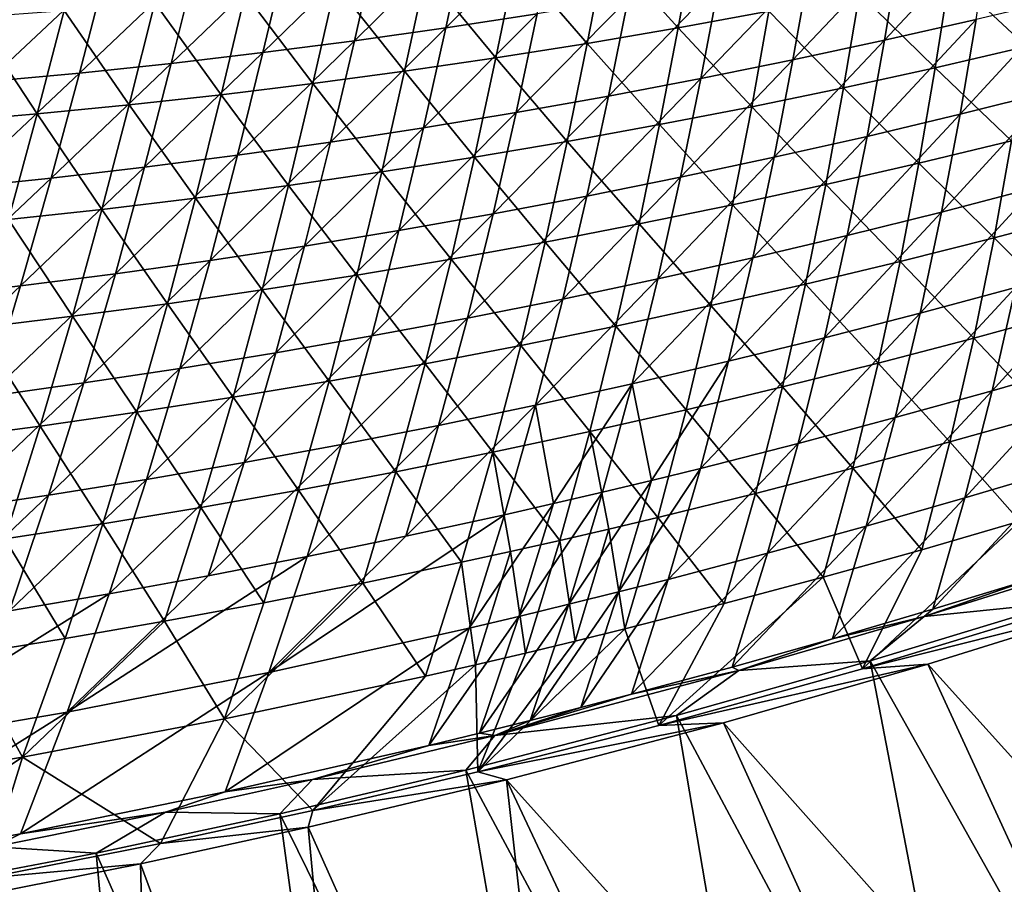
# Model space of a CAD drawing. Header units: metres. Extents: x 0 to 1400, y -1400 to 0.
# Tile 69 of 256: x 638 to 714, y -1314 to -1247. Entities that reach past the tile are written whole.
import ezdxf

# ---------------------------------------------------------------- set-up
doc = ezdxf.new("R2010")
doc.units = ezdxf.units.M

msp = doc.modelspace()

# ---------------------------------------------------------------- linework, layer by layer
at = {"layer": 'None'}
for points in [[(679.133789, -1239.338867, -253.429626), (672.174927, -1240.327393, -253.386749), (670.5495, -1247.897217, -225.444366)], [(670.5495, -1247.897217, -225.444366), (677.615845, -1246.807983, -225.486618), (679.133789, -1239.338867, -253.429626)], [(672.174927, -1240.327393, -253.386749), (663.469788, -1248.901978, -225.402176), (670.5495, -1247.897217, -225.444366)], [(672.174927, -1240.327393, -253.386749), (665.204346, -1241.232056, -253.343948), (663.469788, -1248.901978, -225.402176)], [(682.923706, -1241.700439, -254.201187), (689.867676, -1240.597046, -254.232803), (688.538574, -1247.907227, -226.304794)], [(689.867676, -1240.597046, -254.232803), (695.569458, -1246.620483, -226.335846), (688.538574, -1247.907227, -226.304794)], [(712.714722, -1240.11853, -225.698166), (705.728821, -1241.619751, -225.655869), (704.523865, -1248.859375, -197.772064)], [(704.523865, -1248.859375, -197.772064), (711.611755, -1247.255615, -197.812775), (712.714722, -1240.11853, -225.698166)], [(665.204346, -1241.232056, -253.343948), (656.377686, -1249.821289, -225.360046), (663.469788, -1248.901978, -225.402176)], [(665.204346, -1241.232056, -253.343948), (658.223022, -1242.052002, -253.301224), (656.377686, -1249.821289, -225.360046)], [(658.223022, -1242.052002, -253.301224), (649.274109, -1250.654541, -225.318024), (656.377686, -1249.821289, -225.360046)], [(658.223022, -1242.052002, -253.301224), (651.231934, -1242.786743, -253.258606), (649.274109, -1250.654541, -225.318024)], [(675.9646, -1242.720947, -254.169708), (682.923706, -1241.700439, -254.201187), (681.489685, -1249.11145, -226.273865)], [(682.923706, -1241.700439, -254.201187), (688.538574, -1247.907227, -226.304794), (681.489685, -1249.11145, -226.273865)], [(705.728821, -1241.619751, -225.655869), (697.416626, -1250.381958, -197.731308), (704.523865, -1248.859375, -197.772064)], [(705.728821, -1241.619751, -225.655869), (698.725159, -1243.040039, -225.613556), (697.416626, -1250.381958, -197.731308)], [(715.522827, -1249.354736, -198.556259), (709.574585, -1243.802124, -226.398224), (716.547791, -1242.271973, -226.429535)], [(651.231934, -1242.786743, -253.258606), (644.231995, -1243.435425, -253.21611), (642.160095, -1251.401001, -225.276123)], [(651.231934, -1242.786743, -253.258606), (642.160095, -1251.401001, -225.276123), (649.274109, -1250.654541, -225.318024)], [(674.423706, -1250.232422, -226.243042), (668.991577, -1243.658081, -254.138351), (675.9646, -1242.720947, -254.169708)], [(681.489685, -1249.11145, -226.273865), (674.423706, -1250.232422, -226.243042), (675.9646, -1242.720947, -254.169708)], [(698.725159, -1243.040039, -225.613556), (691.70459, -1244.378662, -225.571228), (690.290771, -1251.82251, -197.690552)], [(698.725159, -1243.040039, -225.613556), (690.290771, -1251.82251, -197.690552), (697.416626, -1250.381958, -197.731308)], [(644.231995, -1243.435425, -253.21611), (635.036499, -1252.059814, -225.234344), (642.160095, -1251.401001, -225.276123)], [(644.231995, -1243.435425, -253.21611), (637.224243, -1243.997559, -253.173752), (635.036499, -1252.059814, -225.234344)], [(667.34198, -1251.269409, -226.212357), (662.006042, -1244.51123, -254.107162), (668.991577, -1243.658081, -254.138351)], [(674.423706, -1250.232422, -226.243042), (667.34198, -1251.269409, -226.212357), (668.991577, -1243.658081, -254.138351)], [(708.449097, -1250.986572, -198.52652), (702.581604, -1245.251953, -226.366989), (709.574585, -1243.802124, -226.398224)], [(715.522827, -1249.354736, -198.556259), (708.449097, -1250.986572, -198.52652), (709.574585, -1243.802124, -226.398224)], [(660.245911, -1252.221924, -226.181808), (655.009216, -1245.279785, -254.076141), (662.006042, -1244.51123, -254.107162)], [(667.34198, -1251.269409, -226.212357), (660.245911, -1252.221924, -226.181808), (662.006042, -1244.51123, -254.107162)], [(691.70459, -1244.378662, -225.571228), (683.147156, -1253.180176, -197.64978), (690.290771, -1251.82251, -197.690552)], [(691.70459, -1244.378662, -225.571228), (684.667847, -1245.634888, -225.528915), (683.147156, -1253.180176, -197.64978)], [(655.009216, -1245.279785, -254.076141), (653.13678, -1253.089111, -226.151413), (648.002441, -1245.963135, -254.045288)], [(660.245911, -1252.221924, -226.181808), (653.13678, -1253.089111, -226.151413), (655.009216, -1245.279785, -254.076141)], [(701.35376, -1252.537842, -198.496872), (695.569458, -1246.620483, -226.335846), (702.581604, -1245.251953, -226.366989)], [(708.449097, -1250.986572, -198.52652), (701.35376, -1252.537842, -198.496872), (702.581604, -1245.251953, -226.366989)], [(640.987061, -1246.560669, -254.014618), (648.002441, -1245.963135, -254.045288), (646.016052, -1253.870361, -226.121185)], [(648.002441, -1245.963135, -254.045288), (653.13678, -1253.089111, -226.151413), (646.016052, -1253.870361, -226.121185)], [(675.986633, -1254.454224, -197.609024), (684.667847, -1245.634888, -225.528915), (677.615845, -1246.807983, -225.486618)], [(683.147156, -1253.180176, -197.64978), (684.667847, -1245.634888, -225.528915), (675.986633, -1254.454224, -197.609024)], [(718.679382, -1245.571289, -197.853439), (711.611755, -1247.255615, -197.812775), (710.368103, -1254.595337, -169.992477)], [(710.368103, -1254.595337, -169.992477), (717.539551, -1252.808838, -170.030609), (718.679382, -1245.571289, -197.853439)], [(633.964417, -1247.071899, -253.984146), (640.987061, -1246.560669, -254.014618), (638.885071, -1254.565063, -226.091141)], [(640.987061, -1246.560669, -254.014618), (646.016052, -1253.870361, -226.121185), (638.885071, -1254.565063, -226.091141)], [(668.81012, -1255.643921, -197.568314), (675.986633, -1254.454224, -197.609024), (677.615845, -1246.807983, -225.486618)], [(677.615845, -1246.807983, -225.486618), (670.5495, -1247.897217, -225.444366), (668.81012, -1255.643921, -197.568314)], [(688.538574, -1247.907227, -226.304794), (695.569458, -1246.620483, -226.335846), (694.237427, -1254.00769, -198.4673)], [(695.569458, -1246.620483, -226.335846), (701.35376, -1252.537842, -198.496872), (694.237427, -1254.00769, -198.4673)], [(638.885071, -1254.565063, -226.091141), (631.745117, -1255.172363, -226.061279), (633.964417, -1247.071899, -253.984146)], [(711.611755, -1247.255615, -197.812775), (703.174927, -1256.30127, -169.954285), (710.368103, -1254.595337, -169.992477)], [(703.174927, -1256.30127, -169.954285), (711.611755, -1247.255615, -197.812775), (704.523865, -1248.859375, -197.772064)], [(670.5495, -1247.897217, -225.444366), (663.469788, -1248.901978, -225.402176), (661.618591, -1256.748413, -197.527634)], [(670.5495, -1247.897217, -225.444366), (661.618591, -1256.748413, -197.527634), (668.81012, -1255.643921, -197.568314)], [(681.489685, -1249.11145, -226.273865), (688.538574, -1247.907227, -226.304794), (687.100647, -1255.395264, -198.43782)], [(688.538574, -1247.907227, -226.304794), (694.237427, -1254.00769, -198.4673), (687.100647, -1255.395264, -198.43782)], [(663.469788, -1248.901978, -225.402176), (654.413025, -1257.766724, -197.48703), (661.618591, -1256.748413, -197.527634)], [(663.469788, -1248.901978, -225.402176), (656.377686, -1249.821289, -225.360046), (654.413025, -1257.766724, -197.48703)], [(679.94397, -1256.700073, -198.408447), (674.423706, -1250.232422, -226.243042), (681.489685, -1249.11145, -226.273865)], [(687.100647, -1255.395264, -198.43782), (679.94397, -1256.700073, -198.408447), (681.489685, -1249.11145, -226.273865)], [(704.523865, -1248.859375, -197.772064), (697.416626, -1250.381958, -197.731308), (695.960754, -1257.925415, -169.916046)], [(695.960754, -1257.925415, -169.916046), (703.174927, -1256.30127, -169.954285), (704.523865, -1248.859375, -197.772064)], [(656.377686, -1249.821289, -225.360046), (647.194458, -1258.69812, -197.446518), (654.413025, -1257.766724, -197.48703)], [(656.377686, -1249.821289, -225.360046), (649.274109, -1250.654541, -225.318024), (647.194458, -1258.69812, -197.446518)], [(714.357178, -1256.640015, -170.747528), (708.449097, -1250.986572, -198.52652), (715.522827, -1249.354736, -198.556259)], [(649.274109, -1250.654541, -225.318024), (639.963867, -1259.54187, -197.406097), (647.194458, -1258.69812, -197.446518)], [(649.274109, -1250.654541, -225.318024), (642.160095, -1251.401001, -225.276123), (639.963867, -1259.54187, -197.406097)], [(672.768372, -1257.921143, -198.379181), (667.34198, -1251.269409, -226.212357), (674.423706, -1250.232422, -226.243042)], [(679.94397, -1256.700073, -198.408447), (672.768372, -1257.921143, -198.379181), (674.423706, -1250.232422, -226.243042)], [(697.416626, -1250.381958, -197.731308), (688.726501, -1259.467285, -169.877777), (695.960754, -1257.925415, -169.916046)], [(697.416626, -1250.381958, -197.731308), (690.290771, -1251.82251, -197.690552), (688.726501, -1259.467285, -169.877777)], [(642.160095, -1251.401001, -225.276123), (635.036499, -1252.059814, -225.234344), (632.722107, -1260.296997, -197.365799)], [(642.160095, -1251.401001, -225.276123), (632.722107, -1260.296997, -197.365799), (639.963867, -1259.54187, -197.406097)], [(665.575256, -1259.057739, -198.350052), (660.245911, -1252.221924, -226.181808), (667.34198, -1251.269409, -226.212357)], [(672.768372, -1257.921143, -198.379181), (665.575256, -1259.057739, -198.350052), (667.34198, -1251.269409, -226.212357)], [(707.179504, -1258.373169, -170.720322), (701.35376, -1252.537842, -198.496872), (708.449097, -1250.986572, -198.52652)], [(714.357178, -1256.640015, -170.747528), (707.179504, -1258.373169, -170.720322), (708.449097, -1250.986572, -198.52652)], [(658.366089, -1260.109253, -198.32106), (653.13678, -1253.089111, -226.151413), (660.245911, -1252.221924, -226.181808)], [(665.575256, -1259.057739, -198.350052), (658.366089, -1260.109253, -198.32106), (660.245911, -1252.221924, -226.181808)], [(690.290771, -1251.82251, -197.690552), (683.147156, -1253.180176, -197.64978), (681.472961, -1260.925781, -169.839508)], [(690.290771, -1251.82251, -197.690552), (681.472961, -1260.925781, -169.839508), (688.726501, -1259.467285, -169.877777)], [(694.237427, -1254.00769, -198.4673), (701.35376, -1252.537842, -198.496872), (699.978577, -1260.025269, -170.693176)], [(701.35376, -1252.537842, -198.496872), (707.179504, -1258.373169, -170.720322), (699.978577, -1260.025269, -170.693176)], [(717.539551, -1252.808838, -170.030609), (708.940002, -1262.161621, -142.244186), (716.219055, -1260.27356, -142.278748)], [(708.940002, -1262.161621, -142.244186), (717.539551, -1252.808838, -170.030609), (710.368103, -1254.595337, -169.992477)], [(653.13678, -1253.089111, -226.151413), (651.142212, -1261.074707, -198.292206), (646.016052, -1253.870361, -226.121185)], [(658.366089, -1260.109253, -198.32106), (651.142212, -1261.074707, -198.292206), (653.13678, -1253.089111, -226.151413)], [(683.147156, -1253.180176, -197.64978), (674.200928, -1262.300049, -169.801224), (681.472961, -1260.925781, -169.839508)], [(674.200928, -1262.300049, -169.801224), (683.147156, -1253.180176, -197.64978), (675.986633, -1254.454224, -197.609024)], [(638.885071, -1254.565063, -226.091141), (646.016052, -1253.870361, -226.121185), (643.90509, -1261.953369, -198.263519)], [(646.016052, -1253.870361, -226.121185), (651.142212, -1261.074707, -198.292206), (643.90509, -1261.953369, -198.263519)], [(666.911438, -1263.589233, -169.76297), (675.986633, -1254.454224, -197.609024), (668.81012, -1255.643921, -197.568314)], [(666.911438, -1263.589233, -169.76297), (674.200928, -1262.300049, -169.801224), (675.986633, -1254.454224, -197.609024)], [(687.100647, -1255.395264, -198.43782), (694.237427, -1254.00769, -198.4673), (692.754944, -1261.595703, -170.666122)], [(694.237427, -1254.00769, -198.4673), (699.978577, -1260.025269, -170.693176), (692.754944, -1261.595703, -170.666122)], [(636.656128, -1262.744629, -198.235001), (631.745117, -1255.172363, -226.061279), (638.885071, -1254.565063, -226.091141)], [(643.90509, -1261.953369, -198.263519), (636.656128, -1262.744629, -198.235001), (638.885071, -1254.565063, -226.091141)], [(710.368103, -1254.595337, -169.992477), (703.174927, -1256.30127, -169.954285), (701.637817, -1263.968628, -142.209534)], [(701.637817, -1263.968628, -142.209534), (708.940002, -1262.161621, -142.244186), (710.368103, -1254.595337, -169.992477)], [(659.605408, -1264.79248, -169.724762), (666.911438, -1263.589233, -169.76297), (668.81012, -1255.643921, -197.568314)], [(668.81012, -1255.643921, -197.568314), (661.618591, -1256.748413, -197.527634), (659.605408, -1264.79248, -169.724762)], [(685.509155, -1263.083618, -170.639145), (679.94397, -1256.700073, -198.408447), (687.100647, -1255.395264, -198.43782)], [(692.754944, -1261.595703, -170.666122), (685.509155, -1263.083618, -170.639145), (687.100647, -1255.395264, -198.43782)], [(661.618591, -1256.748413, -197.527634), (654.413025, -1257.766724, -197.48703), (652.283875, -1265.908936, -169.6866)], [(661.618591, -1256.748413, -197.527634), (652.283875, -1265.908936, -169.6866), (659.605408, -1264.79248, -169.724762)], [(679.94397, -1256.700073, -198.408447), (678.24176, -1264.488037, -170.612274), (672.768372, -1257.921143, -198.379181)], [(678.24176, -1264.488037, -170.612274), (679.94397, -1256.700073, -198.408447), (685.509155, -1263.083618, -170.639145)], [(703.174927, -1256.30127, -169.954285), (694.313293, -1265.693481, -142.174835), (701.637817, -1263.968628, -142.209534)], [(694.313293, -1265.693481, -142.174835), (703.174927, -1256.30127, -169.954285), (695.960754, -1257.925415, -169.916046)], [(713.007141, -1264.151855, -143.010422), (707.179504, -1258.373169, -170.720322), (714.357178, -1256.640015, -170.747528)], [(720.267212, -1262.237915, -143.034164), (713.007141, -1264.151855, -143.010422), (714.357178, -1256.640015, -170.747528)], [(654.413025, -1257.766724, -197.48703), (644.947876, -1266.9375, -169.648499), (652.283875, -1265.908936, -169.6866)], [(654.413025, -1257.766724, -197.48703), (647.194458, -1258.69812, -197.446518), (644.947876, -1266.9375, -169.648499)], [(672.768372, -1257.921143, -198.379181), (670.953796, -1265.808472, -170.58551), (665.575256, -1259.057739, -198.350052)], [(678.24176, -1264.488037, -170.612274), (670.953796, -1265.808472, -170.58551), (672.768372, -1257.921143, -198.379181)], [(695.960754, -1257.925415, -169.916046), (688.726501, -1259.467285, -169.877777), (686.967285, -1267.335327, -142.140091)], [(686.967285, -1267.335327, -142.140091), (694.313293, -1265.693481, -142.174835), (695.960754, -1257.925415, -169.916046)], [(699.978577, -1260.025269, -170.693176), (707.179504, -1258.373169, -170.720322), (705.721741, -1265.985352, -142.98674)], [(707.179504, -1258.373169, -170.720322), (713.007141, -1264.151855, -143.010422), (705.721741, -1265.985352, -142.98674)], [(647.194458, -1258.69812, -197.446518), (637.598328, -1267.877441, -169.610489), (644.947876, -1266.9375, -169.648499)], [(647.194458, -1258.69812, -197.446518), (639.963867, -1259.54187, -197.406097), (637.598328, -1267.877441, -169.610489)], [(665.575256, -1259.057739, -198.350052), (663.646667, -1267.043823, -170.558868), (658.366089, -1260.109253, -198.32106)], [(670.953796, -1265.808472, -170.58551), (663.646667, -1267.043823, -170.558868), (665.575256, -1259.057739, -198.350052)], [(639.963867, -1259.54187, -197.406097), (630.236267, -1268.727661, -169.572571), (637.598328, -1267.877441, -169.610489)], [(639.963867, -1259.54187, -197.406097), (632.722107, -1260.296997, -197.365799), (630.236267, -1268.727661, -169.572571)], [(688.726501, -1259.467285, -169.877777), (679.600586, -1268.893311, -142.105316), (686.967285, -1267.335327, -142.140091)], [(688.726501, -1259.467285, -169.877777), (681.472961, -1260.925781, -169.839508), (679.600586, -1268.893311, -142.105316)], [(658.366089, -1260.109253, -198.32106), (656.321838, -1268.193237, -170.532349), (651.142212, -1261.074707, -198.292206)], [(663.646667, -1267.043823, -170.558868), (656.321838, -1268.193237, -170.532349), (658.366089, -1260.109253, -198.32106)], [(692.754944, -1261.595703, -170.666122), (699.978577, -1260.025269, -170.693176), (698.411682, -1267.737427, -142.963104)], [(699.978577, -1260.025269, -170.693176), (705.721741, -1265.985352, -142.98674), (698.411682, -1267.737427, -142.963104)], [(716.219055, -1260.27356, -142.278748), (708.940002, -1262.161621, -142.244186), (707.283264, -1269.97937, -114.570862)], [(707.283264, -1269.97937, -114.570862), (714.674011, -1267.991089, -114.600845), (716.219055, -1260.27356, -142.278748)], [(651.142212, -1261.074707, -198.292206), (648.980835, -1269.255981, -170.505966), (643.90509, -1261.953369, -198.263519)], [(656.321838, -1268.193237, -170.532349), (648.980835, -1269.255981, -170.505966), (651.142212, -1261.074707, -198.292206)], [(681.472961, -1260.925781, -169.839508), (674.200928, -1262.300049, -169.801224), (672.21405, -1270.366455, -142.070526)], [(679.600586, -1268.893311, -142.105316), (681.472961, -1260.925781, -169.839508), (672.21405, -1270.366455, -142.070526)], [(643.90509, -1261.953369, -198.263519), (641.625061, -1270.231201, -170.479736), (636.656128, -1262.744629, -198.235001)], [(643.90509, -1261.953369, -198.263519), (648.980835, -1269.255981, -170.505966), (641.625061, -1270.231201, -170.479736)], [(691.077454, -1269.407349, -142.939545), (685.509155, -1263.083618, -170.639145), (692.754944, -1261.595703, -170.666122)], [(698.411682, -1267.737427, -142.963104), (691.077454, -1269.407349, -142.939545), (692.754944, -1261.595703, -170.666122)], [(708.940002, -1262.161621, -142.244186), (699.868103, -1271.885864, -114.540787), (707.283264, -1269.97937, -114.570862)], [(699.868103, -1271.885864, -114.540787), (708.940002, -1262.161621, -142.244186), (701.637817, -1263.968628, -142.209534)], [(641.625061, -1270.231201, -170.479736), (634.25592, -1271.11792, -170.453674), (636.656128, -1262.744629, -198.235001)], [(674.200928, -1262.300049, -169.801224), (664.808716, -1271.753784, -142.035721), (672.21405, -1270.366455, -142.070526)], [(674.200928, -1262.300049, -169.801224), (666.911438, -1263.589233, -169.76297), (664.808716, -1271.753784, -142.035721)], [(718.798706, -1269.901855, -115.368752), (713.007141, -1264.151855, -143.010422), (720.267212, -1262.237915, -143.034164)], [(657.385559, -1273.054443, -142.000946), (666.911438, -1263.589233, -169.76297), (659.605408, -1264.79248, -169.724762)], [(666.911438, -1263.589233, -169.76297), (657.385559, -1273.054443, -142.000946), (664.808716, -1271.753784, -142.035721)], [(678.24176, -1264.488037, -170.612274), (685.509155, -1263.083618, -170.639145), (683.719482, -1270.994263, -142.916077)], [(683.719482, -1270.994263, -142.916077), (685.509155, -1263.083618, -170.639145), (691.077454, -1269.407349, -142.939545)], [(701.637817, -1263.968628, -142.209534), (694.313293, -1265.693481, -142.174835), (692.429504, -1273.709839, -114.510635)], [(692.429504, -1273.709839, -114.510635), (699.868103, -1271.885864, -114.540787), (701.637817, -1263.968628, -142.209534)], [(705.721741, -1265.985352, -142.98674), (713.007141, -1264.151855, -143.010422), (711.428223, -1271.915283, -115.349564)], [(713.007141, -1264.151855, -143.010422), (718.798706, -1269.901855, -115.368752), (711.428223, -1271.915283, -115.349564)], [(649.945496, -1274.267212, -141.966187), (657.385559, -1273.054443, -142.000946), (659.605408, -1264.79248, -169.724762)], [(659.605408, -1264.79248, -169.724762), (652.283875, -1265.908936, -169.6866), (649.945496, -1274.267212, -141.966187)], [(670.953796, -1265.808472, -170.58551), (678.24176, -1264.488037, -170.612274), (676.338379, -1272.497314, -142.89267)], [(676.338379, -1272.497314, -142.89267), (678.24176, -1264.488037, -170.612274), (683.719482, -1270.994263, -142.916077)], [(652.283875, -1265.908936, -169.6866), (644.947876, -1266.9375, -169.648499), (642.489685, -1275.391357, -141.931488)], [(652.283875, -1265.908936, -169.6866), (642.489685, -1275.391357, -141.931488), (649.945496, -1274.267212, -141.966187)], [(663.646667, -1267.043823, -170.558868), (670.953796, -1265.808472, -170.58551), (668.935181, -1273.915649, -142.86937)], [(668.935181, -1273.915649, -142.86937), (670.953796, -1265.808472, -170.58551), (676.338379, -1272.497314, -142.89267)], [(694.313293, -1265.693481, -142.174835), (684.968201, -1275.450195, -114.480415), (692.429504, -1273.709839, -114.510635)], [(684.968201, -1275.450195, -114.480415), (694.313293, -1265.693481, -142.174835), (686.967285, -1267.335327, -142.140091)], [(698.411682, -1267.737427, -142.963104), (705.721741, -1265.985352, -142.98674), (704.03125, -1273.847778, -115.330414)], [(705.721741, -1265.985352, -142.98674), (711.428223, -1271.915283, -115.349564), (704.03125, -1273.847778, -115.330414)], [(720.34082, -1273.821289, -87.014969), (722.039673, -1265.922241, -114.63073), (712.859863, -1275.98938, -86.990395)], [(722.039673, -1265.922241, -114.63073), (714.674011, -1267.991089, -114.600845), (712.859863, -1275.98938, -86.990395)], [(644.947876, -1266.9375, -169.648499), (635.019104, -1276.425781, -141.896835), (642.489685, -1275.391357, -141.931488)], [(644.947876, -1266.9375, -169.648499), (637.598328, -1267.877441, -169.610489), (635.019104, -1276.425781, -141.896835)], [(656.321838, -1268.193237, -170.532349), (663.646667, -1267.043823, -170.558868), (661.511414, -1275.248291, -142.846176)], [(661.511414, -1275.248291, -142.846176), (663.646667, -1267.043823, -170.558868), (668.935181, -1273.915649, -142.86937)], [(686.967285, -1267.335327, -142.140091), (679.600586, -1268.893311, -142.105316), (677.484985, -1277.105957, -114.450142)], [(677.484985, -1277.105957, -114.450142), (684.968201, -1275.450195, -114.480415), (686.967285, -1267.335327, -142.140091)], [(637.598328, -1267.877441, -169.610489), (627.534668, -1277.369507, -141.862244), (635.019104, -1276.425781, -141.896835)], [(637.598328, -1267.877441, -169.610489), (630.236267, -1268.727661, -169.572571), (627.534668, -1277.369507, -141.862244)], [(648.980835, -1269.255981, -170.505966), (656.321838, -1268.193237, -170.532349), (654.068481, -1276.494263, -142.82309)], [(654.068481, -1276.494263, -142.82309), (656.321838, -1268.193237, -170.532349), (661.511414, -1275.248291, -142.846176)], [(696.608276, -1275.698364, -115.311302), (691.077454, -1269.407349, -142.939545), (698.411682, -1267.737427, -142.963104)], [(704.03125, -1273.847778, -115.330414), (696.608276, -1275.698364, -115.311302), (698.411682, -1267.737427, -142.963104)], [(712.859863, -1275.98938, -86.990395), (714.674011, -1267.991089, -114.600845), (705.352783, -1278.076172, -86.965721)], [(714.674011, -1267.991089, -114.600845), (707.283264, -1269.97937, -114.570862), (705.352783, -1278.076172, -86.965721)], [(679.600586, -1268.893311, -142.105316), (669.980835, -1278.676025, -114.419823), (677.484985, -1277.105957, -114.450142)], [(669.980835, -1278.676025, -114.419823), (679.600586, -1268.893311, -142.105316), (672.21405, -1270.366455, -142.070526)], [(648.980835, -1269.255981, -170.505966), (646.607971, -1277.65271, -142.800125), (641.625061, -1270.231201, -170.479736)], [(646.607971, -1277.65271, -142.800125), (648.980835, -1269.255981, -170.505966), (654.068481, -1276.494263, -142.82309)], [(691.077454, -1269.407349, -142.939545), (689.15979, -1277.466309, -115.292252), (683.719482, -1270.994263, -142.916077)], [(696.608276, -1275.698364, -115.311302), (689.15979, -1277.466309, -115.292252), (691.077454, -1269.407349, -142.939545)], [(634.25592, -1271.11792, -170.453674), (641.625061, -1270.231201, -170.479736), (639.131409, -1278.722656, -142.777283)], [(641.625061, -1270.231201, -170.479736), (646.607971, -1277.65271, -142.800125), (639.131409, -1278.722656, -142.777283)], [(672.21405, -1270.366455, -142.070526), (664.808716, -1271.753784, -142.035721), (662.456726, -1280.159668, -114.389473)], [(672.21405, -1270.366455, -142.070526), (662.456726, -1280.159668, -114.389473), (669.980835, -1278.676025, -114.419823)], [(705.352783, -1278.076172, -86.965721), (707.283264, -1269.97937, -114.570862), (697.820435, -1280.080688, -86.940948)], [(707.283264, -1269.97937, -114.570862), (699.868103, -1271.885864, -114.540787), (697.820435, -1280.080688, -86.940948)], [(711.428223, -1271.915283, -115.349564), (718.798706, -1269.901855, -115.368752), (717.059509, -1277.846436, -87.773666)], [(639.131409, -1278.722656, -142.777283), (631.640198, -1279.703125, -142.754578), (634.25592, -1271.11792, -170.453674)], [(683.719482, -1270.994263, -142.916077), (681.68634, -1279.150635, -115.273247), (676.338379, -1272.497314, -142.89267)], [(689.15979, -1277.466309, -115.292252), (681.68634, -1279.150635, -115.273247), (683.719482, -1270.994263, -142.916077)], [(664.808716, -1271.753784, -142.035721), (654.913635, -1281.555542, -114.3591), (662.456726, -1280.159668, -114.389473)], [(664.808716, -1271.753784, -142.035721), (657.385559, -1273.054443, -142.000946), (654.913635, -1281.555542, -114.3591)], [(697.820435, -1280.080688, -86.940948), (699.868103, -1271.885864, -114.540787), (690.263611, -1282.001953, -86.916084)], [(699.868103, -1271.885864, -114.540787), (692.429504, -1273.709839, -114.510635), (690.263611, -1282.001953, -86.916084)], [(704.03125, -1273.847778, -115.330414), (711.428223, -1271.915283, -115.349564), (709.574036, -1279.957886, -87.759811)], [(711.428223, -1271.915283, -115.349564), (717.059509, -1277.846436, -87.773666), (709.574036, -1279.957886, -87.759811)], [(676.338379, -1272.497314, -142.89267), (674.188416, -1280.750488, -115.254311), (668.935181, -1273.915649, -142.86937)], [(681.68634, -1279.150635, -115.273247), (674.188416, -1280.750488, -115.254311), (676.338379, -1272.497314, -142.89267)], [(647.352661, -1282.862671, -114.328728), (657.385559, -1273.054443, -142.000946), (649.945496, -1274.267212, -141.966187)], [(657.385559, -1273.054443, -142.000946), (647.352661, -1282.862671, -114.328728), (654.913635, -1281.555542, -114.3591)], [(639.774719, -1284.080078, -114.298363), (647.352661, -1282.862671, -114.328728), (649.945496, -1274.267212, -141.966187)], [(649.945496, -1274.267212, -141.966187), (642.489685, -1275.391357, -141.931488), (639.774719, -1284.080078, -114.298363)], [(668.935181, -1273.915649, -142.86937), (666.667114, -1282.264893, -115.235443), (661.511414, -1275.248291, -142.846176)], [(674.188416, -1280.750488, -115.254311), (666.667114, -1282.264893, -115.235443), (668.935181, -1273.915649, -142.86937)], [(692.429504, -1273.709839, -114.510635), (684.968201, -1275.450195, -114.480415), (686.476257, -1282.930908, -86.903625)], [(690.263611, -1282.001953, -86.916084), (692.429504, -1273.709839, -114.510635), (686.476257, -1282.930908, -86.903625)], [(702.061035, -1281.987793, -87.745987), (696.608276, -1275.698364, -115.311302), (704.03125, -1273.847778, -115.330414)], [(709.574036, -1279.957886, -87.759811), (702.061035, -1281.987793, -87.745987), (704.03125, -1273.847778, -115.330414)], [(720.34082, -1273.821289, -87.014969), (712.859863, -1275.98938, -86.990395), (710.733093, -1284.29248, -59.452564)], [(710.733093, -1284.29248, -59.452564), (718.334534, -1282.026978, -59.4711), (720.34082, -1273.821289, -87.014969)], [(642.489685, -1275.391357, -141.931488), (635.019104, -1276.425781, -141.896835), (632.180969, -1285.206787, -114.268021)], [(642.489685, -1275.391357, -141.931488), (632.180969, -1285.206787, -114.268021), (639.774719, -1284.080078, -114.298363)], [(661.511414, -1275.248291, -142.846176), (659.123962, -1283.692749, -115.216652), (654.068481, -1276.494263, -142.82309)], [(666.667114, -1282.264893, -115.235443), (659.123962, -1283.692749, -115.216652), (661.511414, -1275.248291, -142.846176)], [(678.884338, -1284.725098, -86.878654), (684.968201, -1275.450195, -114.480415), (677.484985, -1277.105957, -114.450142)], [(684.968201, -1275.450195, -114.480415), (678.884338, -1284.725098, -86.878654), (682.683167, -1283.838745, -86.891151)], [(686.476257, -1282.930908, -86.903625), (684.968201, -1275.450195, -114.480415), (682.683167, -1283.838745, -86.891151)], [(694.520996, -1283.935303, -87.732193), (689.15979, -1277.466309, -115.292252), (696.608276, -1275.698364, -115.311302)], [(702.061035, -1281.987793, -87.745987), (694.520996, -1283.935303, -87.732193), (696.608276, -1275.698364, -115.311302)], [(654.068481, -1276.494263, -142.82309), (651.560547, -1285.033203, -115.197952), (646.607971, -1277.65271, -142.800125)], [(659.123962, -1283.692749, -115.216652), (651.560547, -1285.033203, -115.197952), (654.068481, -1276.494263, -142.82309)], [(712.859863, -1275.98938, -86.990395), (703.104858, -1286.475952, -59.433929), (710.733093, -1284.29248, -59.452564)], [(703.104858, -1286.475952, -59.433929), (712.859863, -1275.98938, -86.990395), (705.352783, -1278.076172, -86.965721)], [(677.484985, -1277.105957, -114.450142), (669.980835, -1278.676025, -114.419823), (667.454773, -1287.255005, -86.841087)], [(675.079895, -1285.590088, -86.866142), (677.484985, -1277.105957, -114.450142), (667.454773, -1287.255005, -86.841087)], [(675.079895, -1285.590088, -86.866142), (678.884338, -1284.725098, -86.878654), (677.484985, -1277.105957, -114.450142)], [(646.607971, -1277.65271, -142.800125), (643.978333, -1286.285156, -115.179337), (639.131409, -1278.722656, -142.777283)], [(651.560547, -1285.033203, -115.197952), (643.978333, -1286.285156, -115.179337), (646.607971, -1277.65271, -142.800125)], [(686.954468, -1285.799316, -87.718452), (681.68634, -1279.150635, -115.273247), (689.15979, -1277.466309, -115.292252)], [(694.520996, -1283.935303, -87.732193), (686.954468, -1285.799316, -87.718452), (689.15979, -1277.466309, -115.292252)], [(695.450684, -1288.576294, -59.415203), (703.104858, -1286.475952, -59.433929), (705.352783, -1278.076172, -86.965721)], [(705.352783, -1278.076172, -86.965721), (697.820435, -1280.080688, -86.940948), (695.450684, -1288.576294, -59.415203)], [(709.574036, -1279.957886, -87.759811), (717.059509, -1277.846436, -87.773666), (715.005554, -1286.096802, -60.251335)], [(639.131409, -1278.722656, -142.777283), (636.378967, -1287.44751, -115.16082), (631.640198, -1279.703125, -142.754578)], [(639.131409, -1278.722656, -142.777283), (643.978333, -1286.285156, -115.179337), (636.378967, -1287.44751, -115.16082)], [(669.980835, -1278.676025, -114.419823), (659.808838, -1288.832275, -86.815979), (667.454773, -1287.255005, -86.841087)], [(662.456726, -1280.159668, -114.389473), (659.808838, -1288.832275, -86.815979), (669.980835, -1278.676025, -114.419823)], [(681.68634, -1279.150635, -115.273247), (679.361938, -1287.578979, -87.704758), (674.188416, -1280.750488, -115.254311)], [(683.161438, -1286.699829, -87.711594), (679.361938, -1287.578979, -87.704758), (681.68634, -1279.150635, -115.273247)], [(686.954468, -1285.799316, -87.718452), (683.161438, -1286.699829, -87.711594), (681.68634, -1279.150635, -115.273247)], [(662.456726, -1280.159668, -114.389473), (654.913635, -1281.555542, -114.3591), (652.143005, -1290.321045, -86.790848)], [(662.456726, -1280.159668, -114.389473), (652.143005, -1290.321045, -86.790848), (659.808838, -1288.832275, -86.815979)], [(697.820435, -1280.080688, -86.940948), (687.771301, -1290.592407, -59.396397), (695.450684, -1288.576294, -59.415203)], [(690.263611, -1282.001953, -86.916084), (687.771301, -1290.592407, -59.396397), (697.820435, -1280.080688, -86.940948)], [(707.400146, -1288.304443, -60.243546), (702.061035, -1281.987793, -87.745987), (709.574036, -1279.957886, -87.759811)], [(715.005554, -1286.096802, -60.251335), (707.400146, -1288.304443, -60.243546), (709.574036, -1279.957886, -87.759811)], [(674.188416, -1280.750488, -115.254311), (671.743958, -1289.273438, -87.691116), (666.667114, -1282.264893, -115.235443)], [(674.188416, -1280.750488, -115.254311), (675.556091, -1288.43689, -87.697929), (671.743958, -1289.273438, -87.691116)], [(679.361938, -1287.578979, -87.704758), (675.556091, -1288.43689, -87.697929), (674.188416, -1280.750488, -115.254311)], [(654.913635, -1281.555542, -114.3591), (644.458496, -1291.719849, -86.765686), (652.143005, -1290.321045, -86.790848)], [(654.913635, -1281.555542, -114.3591), (647.352661, -1282.862671, -114.328728), (644.458496, -1291.719849, -86.765686)], [(686.476257, -1282.930908, -86.903625), (683.922485, -1291.568604, -59.386967), (690.263611, -1282.001953, -86.916084)], [(683.922485, -1291.568604, -59.386967), (687.771301, -1290.592407, -59.396397), (690.263611, -1282.001953, -86.916084)], [(699.766479, -1290.429932, -60.235798), (694.520996, -1283.935303, -87.732193), (702.061035, -1281.987793, -87.745987)], [(707.400146, -1288.304443, -60.243546), (699.766479, -1290.429932, -60.235798), (702.061035, -1281.987793, -87.745987)], [(666.667114, -1282.264893, -115.235443), (664.101563, -1290.88147, -87.677528), (659.123962, -1283.692749, -115.216652)], [(671.743958, -1289.273438, -87.691116), (664.101563, -1290.88147, -87.677528), (666.667114, -1282.264893, -115.235443)], [(708.254517, -1292.911377, -32.031902), (718.334534, -1282.026978, -59.4711), (710.733093, -1284.29248, -59.452564)], [(718.334534, -1282.026978, -59.4711), (708.254517, -1292.911377, -32.031902), (715.981567, -1290.551147, -32.0425)], [(636.756226, -1293.027954, -86.740517), (647.352661, -1282.862671, -114.328728), (639.774719, -1284.080078, -114.298363)], [(647.352661, -1282.862671, -114.328728), (636.756226, -1293.027954, -86.740517), (644.458496, -1291.719849, -86.765686)], [(680.067749, -1292.523193, -59.377518), (686.476257, -1282.930908, -86.903625), (682.683167, -1283.838745, -86.891151)], [(683.922485, -1291.568604, -59.386967), (686.476257, -1282.930908, -86.903625), (680.067749, -1292.523193, -59.377518)], [(629.037292, -1294.244019, -86.715347), (636.756226, -1293.027954, -86.740517), (639.774719, -1284.080078, -114.298363)], [(639.774719, -1284.080078, -114.298363), (632.180969, -1285.206787, -114.268021), (629.037292, -1294.244019, -86.715347)], [(659.123962, -1283.692749, -115.216652), (656.43634, -1292.402222, -87.664009), (651.560547, -1285.033203, -115.197952)], [(664.101563, -1290.88147, -87.677528), (656.43634, -1292.402222, -87.664009), (659.123962, -1283.692749, -115.216652)], [(682.683167, -1283.838745, -86.891151), (678.884338, -1284.725098, -86.878654), (676.207092, -1293.456299, -59.368053)], [(676.207092, -1293.456299, -59.368053), (680.067749, -1292.523193, -59.377518), (682.683167, -1283.838745, -86.891151)], [(692.105103, -1292.472046, -60.228104), (686.954468, -1285.799316, -87.718452), (694.520996, -1283.935303, -87.732193)], [(699.766479, -1290.429932, -60.235798), (692.105103, -1292.472046, -60.228104), (694.520996, -1283.935303, -87.732193)], [(710.733093, -1284.29248, -59.452564), (703.104858, -1286.475952, -59.433929), (700.500244, -1295.188721, -32.021168)], [(700.500244, -1295.188721, -32.021168), (708.254517, -1292.911377, -32.031902), (710.733093, -1284.29248, -59.452564)], [(648.749939, -1293.834473, -87.650558), (643.978333, -1286.285156, -115.179337), (651.560547, -1285.033203, -115.197952)], [(656.43634, -1292.402222, -87.664009), (648.749939, -1293.834473, -87.650558), (651.560547, -1285.033203, -115.197952)], [(678.884338, -1284.725098, -86.878654), (672.340698, -1294.367554, -59.358578), (676.207092, -1293.456299, -59.368053)], [(672.340698, -1294.367554, -59.358578), (678.884338, -1284.725098, -86.878654), (675.079895, -1285.590088, -86.866142)], [(656.820251, -1297.792725, -59.320541), (672.340698, -1294.367554, -59.358578), (675.079895, -1285.590088, -86.866142)], [(656.820251, -1297.792725, -59.320541), (675.079895, -1285.590088, -86.866142), (667.454773, -1287.255005, -86.841087)], [(684.416443, -1294.42981, -60.220455), (683.161438, -1286.699829, -87.711594), (686.954468, -1285.799316, -87.718452)], [(692.105103, -1292.472046, -60.228104), (684.416443, -1294.42981, -60.220455), (686.954468, -1285.799316, -87.718452)], [(643.978333, -1286.285156, -115.179337), (641.043945, -1295.177124, -87.637184), (636.378967, -1287.44751, -115.16082)], [(648.749939, -1293.834473, -87.650558), (641.043945, -1295.177124, -87.637184), (643.978333, -1286.285156, -115.179337)], [(703.104858, -1286.475952, -59.433929), (692.719604, -1297.381836, -32.010292), (700.500244, -1295.188721, -32.021168)], [(692.719604, -1297.381836, -32.010292), (703.104858, -1286.475952, -59.433929), (695.450684, -1288.576294, -59.415203)], [(721.336609, -1291.897705, -32.845512), (702.826721, -1297.519653, -32.845623), (715.005554, -1286.096802, -60.251335)], [(702.826721, -1297.519653, -32.845623), (707.400146, -1288.304443, -60.243546), (715.005554, -1286.096802, -60.251335)], [(667.454773, -1287.255005, -86.841087), (659.808838, -1288.832275, -86.815979), (656.820251, -1297.792725, -59.320541)], [(680.562073, -1295.376831, -60.216656), (679.361938, -1287.578979, -87.704758), (683.161438, -1286.699829, -87.711594)], [(684.416443, -1294.42981, -60.220455), (680.562073, -1295.376831, -60.216656), (683.161438, -1286.699829, -87.711594)], [(636.378967, -1287.44751, -115.16082), (641.043945, -1295.177124, -87.637184), (633.319885, -1296.429321, -87.623886)], [(675.556091, -1288.43689, -87.697929), (679.361938, -1287.578979, -87.704758), (676.701111, -1296.302368, -60.212868)], [(676.701111, -1296.302368, -60.212868), (679.361938, -1287.578979, -87.704758), (680.562073, -1295.376831, -60.216656)], [(659.808838, -1288.832275, -86.815979), (641.218323, -1300.858521, -59.282372), (656.820251, -1297.792725, -59.320541)], [(652.143005, -1290.321045, -86.790848), (641.218323, -1300.858521, -59.282372), (659.808838, -1288.832275, -86.815979)], [(675.556091, -1288.43689, -87.697929), (672.833618, -1297.206421, -60.209095), (671.743958, -1289.273438, -87.691116)], [(672.833618, -1297.206421, -60.209095), (675.556091, -1288.43689, -87.697929), (676.701111, -1296.302368, -60.212868)], [(684.913513, -1299.489624, -31.99929), (692.719604, -1297.381836, -32.010292), (695.450684, -1288.576294, -59.415203)], [(695.450684, -1288.576294, -59.415203), (687.771301, -1290.592407, -59.396397), (684.913513, -1299.489624, -31.99929)], [(707.400146, -1288.304443, -60.243546), (702.826721, -1297.519653, -32.845623), (699.766479, -1290.429932, -60.235798)], [(707.579651, -1293.477051, -30.859127), (722.538025, -1288.801392, -30.865099), (715.981567, -1290.551147, -32.0425)], [(707.579651, -1293.477051, -30.859127), (718.281311, -1292.389771, -29.638535), (722.538025, -1288.801392, -30.865099)], [(671.743958, -1289.273438, -87.691116), (668.959656, -1298.088745, -60.205341), (664.101563, -1290.88147, -87.677528)], [(671.743958, -1289.273438, -87.691116), (672.833618, -1297.206421, -60.209095), (668.959656, -1298.088745, -60.205341)], [(652.143005, -1290.321045, -86.790848), (644.458496, -1291.719849, -86.765686), (641.218323, -1300.858521, -59.282372)], [(668.959656, -1298.088745, -60.205341), (653.403137, -1301.398193, -60.190479), (664.101563, -1290.88147, -87.677528)], [(664.101563, -1290.88147, -87.677528), (653.403137, -1301.398193, -60.190479), (656.43634, -1292.402222, -87.664009)], [(687.771301, -1290.592407, -59.396397), (681.001221, -1300.51123, -31.993742), (684.913513, -1299.489624, -31.99929)], [(687.771301, -1290.592407, -59.396397), (683.922485, -1291.568604, -59.386967), (681.001221, -1300.51123, -31.993742)], [(702.826721, -1297.519653, -32.845623), (687.036682, -1301.904907, -32.845734), (699.766479, -1290.429932, -60.235798)], [(699.766479, -1290.429932, -60.235798), (687.036682, -1301.904907, -32.845734), (692.105103, -1292.472046, -60.228104)], [(708.254517, -1292.911377, -32.031902), (707.579651, -1293.477051, -30.859127), (715.981567, -1290.551147, -32.0425)], [(644.458496, -1291.719849, -86.765686), (625.543579, -1303.555908, -59.244144), (641.218323, -1300.858521, -59.282372)], [(636.756226, -1293.027954, -86.740517), (625.543579, -1303.555908, -59.244144), (644.458496, -1291.719849, -86.765686)], [(681.001221, -1300.51123, -31.993742), (683.922485, -1291.568604, -59.386967), (677.082886, -1301.511108, -31.988161)], [(677.082886, -1301.511108, -31.988161), (683.922485, -1291.568604, -59.386967), (680.067749, -1292.523193, -59.377518)], [(723.48291, -1292.300171, -32.221741), (702.826721, -1297.519653, -32.845623), (721.336609, -1291.897705, -32.845512)], [(653.403137, -1301.398193, -60.190479), (648.749939, -1293.834473, -87.650558), (656.43634, -1292.402222, -87.664009)], [(673.15863, -1302.489014, -31.98255), (680.067749, -1292.523193, -59.377518), (676.207092, -1293.456299, -59.368053)], [(680.067749, -1292.523193, -59.377518), (673.15863, -1302.489014, -31.98255), (677.082886, -1301.511108, -31.988161)], [(687.036682, -1301.904907, -32.845734), (684.416443, -1294.42981, -60.220455), (692.105103, -1292.472046, -60.228104)], [(723.48291, -1292.300171, -32.221741), (707.865295, -1297.147217, -32.228165), (702.826721, -1297.519653, -32.845623)], [(718.281311, -1292.389771, -29.638535), (703.417786, -1296.906738, -29.644695), (729.163757, -1342.767334)], [(703.417786, -1296.906738, -29.644695), (718.281311, -1292.389771, -29.638535), (707.579651, -1293.477051, -30.859127)], [(707.865295, -1297.147217, -32.228165), (723.48291, -1292.300171, -32.221741), (745.180298, -1338.482666, -3)], [(676.207092, -1293.456299, -59.368053), (672.340698, -1294.367554, -59.358578), (669.228516, -1303.444946, -31.97691)], [(669.228516, -1303.444946, -31.97691), (673.15863, -1302.489014, -31.98255), (676.207092, -1293.456299, -59.368053)], [(707.579651, -1293.477051, -30.859127), (708.254517, -1292.911377, -32.031902), (700.500244, -1295.188721, -32.021168)], [(653.403137, -1301.398193, -60.190479), (637.759521, -1304.349365, -60.175892), (648.749939, -1293.834473, -87.650558)], [(637.759521, -1304.349365, -60.175892), (641.043945, -1295.177124, -87.637184), (648.749939, -1293.834473, -87.650558)], [(693.233643, -1297.650024, -30.853313), (707.579651, -1293.477051, -30.859127), (700.500244, -1295.188721, -32.021168)], [(693.233643, -1297.650024, -30.853313), (703.417786, -1296.906738, -29.644695), (707.579651, -1293.477051, -30.859127)], [(672.340698, -1294.367554, -59.358578), (653.452637, -1307.04541, -31.954065), (669.228516, -1303.444946, -31.97691)], [(653.452637, -1307.04541, -31.954065), (672.340698, -1294.367554, -59.358578), (656.820251, -1297.792725, -59.320541)], [(687.036682, -1301.904907, -32.845734), (673.009644, -1305.483765, -32.845829), (684.416443, -1294.42981, -60.220455)], [(673.009644, -1305.483765, -32.845829), (680.562073, -1295.376831, -60.216656), (684.416443, -1294.42981, -60.220455)], [(641.043945, -1295.177124, -87.637184), (637.759521, -1304.349365, -60.175892), (633.319885, -1296.429321, -87.623886)], [(673.009644, -1305.483765, -32.845829), (676.701111, -1296.302368, -60.212868), (680.562073, -1295.376831, -60.216656)], [(700.500244, -1295.188721, -32.021168), (692.719604, -1297.381836, -32.010292), (693.233643, -1297.650024, -30.853313)], [(633.319885, -1296.429321, -87.623886), (637.759521, -1304.349365, -60.175892), (622.041809, -1306.933105, -60.161598)], [(672.833618, -1297.206421, -60.209095), (676.701111, -1296.302368, -60.212868), (673.009644, -1305.483765, -32.845829)], [(672.833618, -1297.206421, -60.209095), (660.24707, -1308.480713, -32.845886), (668.959656, -1298.088745, -60.205341)], [(660.24707, -1308.480713, -32.845886), (672.833618, -1297.206421, -60.209095), (673.009644, -1305.483765, -32.845829)], [(707.865295, -1297.147217, -32.228165), (687.036682, -1301.904907, -32.845734), (702.826721, -1297.519653, -32.845623)], [(707.865295, -1297.147217, -32.228165), (692.042908, -1301.690674, -32.234798), (687.036682, -1301.904907, -32.845734)], [(703.417786, -1296.906738, -29.644695), (688.396606, -1301.13916, -29.651031), (713.162231, -1347.497803)], [(688.396606, -1301.13916, -29.651031), (703.417786, -1296.906738, -29.644695), (693.233643, -1297.650024, -30.853313)], [(729.261353, -1343.546997, -3), (692.042908, -1301.690674, -32.234798), (707.865295, -1297.147217, -32.228165)], [(729.163757, -1342.767334), (703.417786, -1296.906738, -29.644695), (713.162231, -1347.497803)], [(745.180298, -1338.482666, -3), (729.261353, -1343.546997, -3), (707.865295, -1297.147217, -32.228165)], [(656.820251, -1297.792725, -59.320541), (641.218323, -1300.858521, -59.282372), (637.594421, -1310.281494, -31.930807)], [(637.594421, -1310.281494, -31.930807), (653.452637, -1307.04541, -31.954065), (656.820251, -1297.792725, -59.320541)], [(693.233643, -1297.650024, -30.853313), (684.913513, -1299.489624, -31.99929), (674.331238, -1302.678711, -30.84553)], [(674.331238, -1302.678711, -30.84553), (688.396606, -1301.13916, -29.651031), (693.233643, -1297.650024, -30.853313)], [(692.719604, -1297.381836, -32.010292), (684.913513, -1299.489624, -31.99929), (693.233643, -1297.650024, -30.853313)], [(668.959656, -1298.088745, -60.205341), (660.24707, -1308.480713, -32.845886), (653.403137, -1301.398193, -60.190479)], [(684.913513, -1299.489624, -31.99929), (681.001221, -1300.51123, -31.993742), (674.331238, -1302.678711, -30.84553)], [(641.218323, -1300.858521, -59.282372), (621.662781, -1313.143555, -31.907185), (637.594421, -1310.281494, -31.930807)], [(641.218323, -1300.858521, -59.282372), (625.543579, -1303.555908, -59.244144), (621.662781, -1313.143555, -31.907185)], [(674.331238, -1302.678711, -30.84553), (681.001221, -1300.51123, -31.993742), (677.082886, -1301.511108, -31.988161)], [(653.403137, -1301.398193, -60.190479), (648.44989, -1311.031006, -32.845898), (637.759521, -1304.349365, -60.175892)], [(660.24707, -1308.480713, -32.845886), (648.44989, -1311.031006, -32.845898), (653.403137, -1301.398193, -60.190479)], [(688.396606, -1301.13916, -29.651031), (672.094543, -1305.351074, -29.658016), (697.064575, -1351.890381)], [(672.094543, -1305.351074, -29.658016), (688.396606, -1301.13916, -29.651031), (674.331238, -1302.678711, -30.84553)], [(692.042908, -1301.690674, -32.234798), (673.009644, -1305.483765, -32.845829), (687.036682, -1301.904907, -32.845734)], [(692.042908, -1301.690674, -32.234798), (675.243347, -1306.107056, -32.241962), (673.009644, -1305.483765, -32.845829)], [(673.15863, -1302.489014, -31.98255), (674.331238, -1302.678711, -30.84553), (677.082886, -1301.511108, -31.988161)], [(713.240723, -1348.280151, -3), (675.243347, -1306.107056, -32.241962), (692.042908, -1301.690674, -32.234798)], [(713.162231, -1347.497803), (688.396606, -1301.13916, -29.651031), (697.064575, -1351.890381)], [(729.261353, -1343.546997, -3), (713.240723, -1348.280151, -3), (692.042908, -1301.690674, -32.234798)], [(674.331238, -1302.678711, -30.84553), (673.15863, -1302.489014, -31.98255), (669.228516, -1303.444946, -31.97691)], [(660.224731, -1306.0802, -30.839634), (674.331238, -1302.678711, -30.84553), (669.228516, -1303.444946, -31.97691)], [(660.224731, -1306.0802, -30.839634), (672.094543, -1305.351074, -29.658016), (674.331238, -1302.678711, -30.84553)], [(669.228516, -1303.444946, -31.97691), (653.452637, -1307.04541, -31.954065), (660.224731, -1306.0802, -30.839634)], [(637.759521, -1304.349365, -60.175892), (619.455505, -1316.395142, -32.845757), (622.041809, -1306.933105, -60.161598)], [(637.759521, -1304.349365, -60.175892), (634.835571, -1313.710205, -32.84586), (619.455505, -1316.395142, -32.845757)], [(648.44989, -1311.031006, -32.845898), (634.835571, -1313.710205, -32.84586), (637.759521, -1304.349365, -60.175892)], [(672.094543, -1305.351074, -29.658016), (657.674805, -1308.742432, -29.664276), (680.876648, -1355.937378)], [(657.674805, -1308.742432, -29.664276), (672.094543, -1305.351074, -29.658016), (660.224731, -1306.0802, -30.839634)], [(675.243347, -1306.107056, -32.241962), (660.24707, -1308.480713, -32.845886), (673.009644, -1305.483765, -32.845829)], [(697.064575, -1351.890381), (672.094543, -1305.351074, -29.658016), (680.876648, -1355.937378)], [(653.452637, -1307.04541, -31.954065), (648.837524, -1308.604614, -30.834822), (660.224731, -1306.0802, -30.839634)], [(648.837524, -1308.604614, -30.834822), (657.674805, -1308.742432, -29.664276), (660.224731, -1306.0802, -30.839634)], [(675.243347, -1306.107056, -32.241962), (680.916931, -1356.723511, -3), (659.875427, -1309.775757, -32.248608)], [(675.243347, -1306.107056, -32.241962), (659.875427, -1309.775757, -32.248608), (660.24707, -1308.480713, -32.845886)], [(713.240723, -1348.280151, -3), (697.124023, -1352.674805, -3), (675.243347, -1306.107056, -32.241962)], [(697.124023, -1352.674805, -3), (680.916931, -1356.723511, -3), (675.243347, -1306.107056, -32.241962)], [(648.837524, -1308.604614, -30.834822), (653.452637, -1307.04541, -31.954065), (637.594421, -1310.281494, -31.930807)], [(635.560608, -1311.295898, -30.829157), (648.837524, -1308.604614, -30.834822), (637.594421, -1310.281494, -31.930807)], [(635.560608, -1311.295898, -30.829157), (643.468689, -1311.773804, -29.670506), (648.837524, -1308.604614, -30.834822)], [(643.468689, -1311.773804, -29.670506), (657.674805, -1308.742432, -29.664276), (648.837524, -1308.604614, -30.834822)], [(659.875427, -1309.775757, -32.248608), (648.44989, -1311.031006, -32.845898), (660.24707, -1308.480713, -32.845886)], [(657.674805, -1308.742432, -29.664276), (643.468689, -1311.773804, -29.670506), (664.604553, -1359.631348)], [(680.876648, -1355.937378), (657.674805, -1308.742432, -29.664276), (664.604553, -1359.631348)], [(659.875427, -1309.775757, -32.248608), (664.62561, -1360.418579, -3), (646.878906, -1312.598389, -32.254284)], [(659.875427, -1309.775757, -32.248608), (646.878906, -1312.598389, -32.254284), (648.44989, -1311.031006, -32.845898)], [(680.916931, -1356.723511, -3), (664.62561, -1360.418579, -3), (659.875427, -1309.775757, -32.248608)], [(637.594421, -1310.281494, -31.930807), (621.662781, -1313.143555, -31.907185), (635.560608, -1311.295898, -30.829157)], [(628.245117, -1314.676758, -29.677237), (643.468689, -1311.773804, -29.670506), (635.560608, -1311.295898, -30.829157)], [(646.878906, -1312.598389, -32.254284), (634.835571, -1313.710205, -32.84586), (648.44989, -1311.031006, -32.845898)], [(643.468689, -1311.773804, -29.670506), (628.245117, -1314.676758, -29.677237), (648.2547, -1362.964233)], [(664.604553, -1359.631348), (643.468689, -1311.773804, -29.670506), (648.2547, -1362.964233)], [(646.878906, -1312.598389, -32.254284), (635.639099, -1314.830688, -32.259232), (634.835571, -1313.710205, -32.84586)], [(646.878906, -1312.598389, -32.254284), (648.25647, -1363.752075, -3), (635.639099, -1314.830688, -32.259232)], [(664.62561, -1360.418579, -3), (648.25647, -1363.752075, -3), (646.878906, -1312.598389, -32.254284)]]:
    msp.add_3dface(points, dxfattribs=at)
at = {"layer": 'None0'}
for points in [[(781.702271, -1150.81958, -541.977783), (785.378174, -1170.478882, -541.977783), (120.453018, -1274.459961, -541.977783)], [(781.702271, -1150.81958, -521.977783), (781.702271, -1150.81958, -541.977783), (120.453018, -1274.459961, -521.977783)], [(781.702271, -1150.81958, -541.977783), (120.453018, -1274.459961, -541.977783), (120.453018, -1274.459961, -521.977783)], [(120.453018, -1274.459961, -521.977783), (785.378174, -1170.478882, -521.977783), (781.702271, -1150.81958, -521.977783)], [(785.378174, -1170.478882, -541.977783), (124.129768, -1294.119019, -541.977783), (120.453018, -1274.459961, -541.977783)], [(124.129768, -1294.119019, -521.977783), (785.378174, -1170.478882, -521.977783), (120.453018, -1274.459961, -521.977783)], [(124.129768, -1294.119019, -521.977783), (124.129768, -1294.119019, -541.977783), (785.378174, -1170.478882, -521.977783)], [(124.129768, -1294.119019, -541.977783), (785.378174, -1170.478882, -541.977783), (785.378174, -1170.478882, -521.977783)]]:
    msp.add_3dface(points, dxfattribs=at)

doc.saveas('drawing.dxf')
